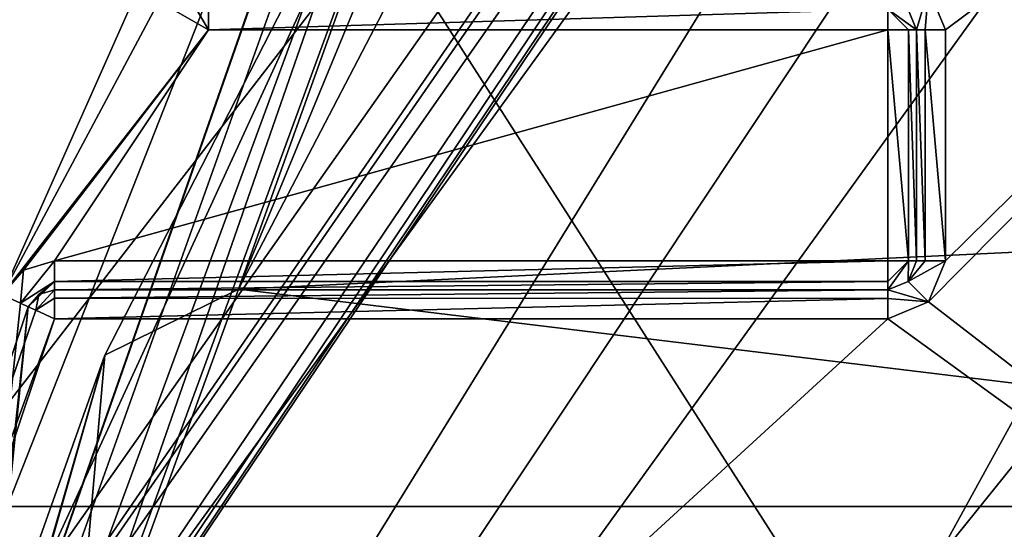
# Model space of a CAD drawing. Extents: x -200 to 200, y -433 to 356.
# Tile 124 of 256: x -7.11 to -3.7, y -251.08 to -249.31. Entities that reach past the tile are written whole.
import ezdxf

# ---------------------------------------------------------------- set-up
doc = ezdxf.new("R2010")
doc.units = 0
doc.header["$LTSCALE"] = 13.670324
for name, color, linetype in [('100', 7, 'CONTINUOUS'), ('2966', 7, 'CONTINUOUS'), ('2969', 7, 'CONTINUOUS'), ('2971', 7, 'CONTINUOUS'), ('2972', 7, 'CONTINUOUS'), ('2979', 7, 'CONTINUOUS'), ('2985', 7, 'CONTINUOUS'), ('2986', 7, 'CONTINUOUS'), ('2987', 7, 'CONTINUOUS'), ('2996', 7, 'CONTINUOUS'), ('3002', 7, 'CONTINUOUS'), ('3092', 7, 'CONTINUOUS'), ('3093', 7, 'CONTINUOUS'), ('3096', 7, 'CONTINUOUS'), ('3105', 7, 'CONTINUOUS'), ('3106', 7, 'CONTINUOUS'), ('3107', 7, 'CONTINUOUS'), ('3108', 7, 'CONTINUOUS'), ('3109', 7, 'CONTINUOUS'), ('3110', 7, 'CONTINUOUS'), ('3156', 7, 'CONTINUOUS'), ('3157', 7, 'CONTINUOUS'), ('3158', 7, 'CONTINUOUS'), ('3159', 7, 'CONTINUOUS'), ('3160', 7, 'CONTINUOUS'), ('3161', 7, 'CONTINUOUS'), ('3162', 7, 'CONTINUOUS'), ('3163', 7, 'CONTINUOUS'), ('3649', 7, 'CONTINUOUS'), ('3651', 7, 'CONTINUOUS'), ('3654', 7, 'CONTINUOUS'), ('3655', 7, 'CONTINUOUS'), ('3658', 7, 'CONTINUOUS'), ('3670', 7, 'CONTINUOUS'), ('3682', 7, 'CONTINUOUS'), ('3721', 7, 'CONTINUOUS'), ('3890', 7, 'CONTINUOUS'), ('3893', 7, 'CONTINUOUS'), ('3911', 7, 'CONTINUOUS'), ('3912', 7, 'CONTINUOUS'), ('8', 7, 'CONTINUOUS'), ('81', 7, 'CONTINUOUS'), ('82', 7, 'CONTINUOUS'), ('84', 7, 'CONTINUOUS'), ('85', 7, 'CONTINUOUS'), ('962', 7, 'CONTINUOUS'), ('963', 7, 'CONTINUOUS'), ('964', 7, 'CONTINUOUS'), ('966', 7, 'CONTINUOUS')]:
    doc.layers.add(name, color=color, linetype=linetype)

msp = doc.modelspace()

# ---------------------------------------------------------------- linework, layer by layer
at = {"layer": '100', "color": 7, "linetype": 'CONTINUOUS'}
for points in [[(-13.499, -258.8569, 15.65), (-14.4997, -258.8521, 16.65), (0, -237.5, 16.65), (-13.499, -258.8569, 15.65)], [(-13.499, -258.8569, 15.65), (0, -237.5, 16.65), (0, -237.7929, 15.9429), (-13.499, -258.8569, 15.65)], [(0, -238.5, 15.65), (-13.499, -258.8569, 15.65), (0, -237.7929, 15.9429), (0, -238.5, 15.65)]]:
    msp.add_3dface(points, dxfattribs=at)
at = {"layer": '2966', "color": 7, "linetype": 'CONTINUOUS'}
for points in [[(-7.1671, -250.2668, 58.15), (-6.6278, -249.0538, 58.15), (-8.202, -247.3225, 58.15), (-7.1671, -250.2668, 58.15)], [(-6.6243, -249.252, 58.15), (-6.6278, -249.0538, 58.15), (-7.1671, -250.2668, 58.15), (-6.6243, -249.252, 58.15)], [(-6.4525, -249.35, 58.15), (-6.6243, -249.252, 58.15), (-7.1671, -250.2668, 58.15), (-6.4525, -249.35, 58.15)], [(-7.0932, -250.1818, 58.15), (-6.4525, -249.35, 58.15), (-7.1671, -250.2668, 58.15), (-7.0932, -250.1818, 58.15)], [(-6.9852, -250.15, 58.15), (-6.4525, -249.35, 58.15), (-7.0932, -250.1818, 58.15), (-6.9852, -250.15, 58.15)], [(-4.1, -250.15, 58.15), (-4.1, -249.35, 58.15), (-6.9852, -250.15, 58.15), (-4.1, -250.15, 58.15)], [(-4.1, -249.35, 58.15), (-6.4525, -249.35, 58.15), (-6.9852, -250.15, 58.15), (-4.1, -249.35, 58.15)]]:
    msp.add_3dface(points, dxfattribs=at)
at = {"layer": '2969', "color": 7, "linetype": 'CONTINUOUS'}
for points in [[(-3.9, -249.35, 11.15), (-0.55, -246.85, 11.15), (-3.9586, -249.2085, 11.15), (-3.9, -249.35, 11.15)], [(-3.9585, -250.2914, 11.15), (-0.55, -246.85, 11.15), (-3.9, -250.15, 11.15), (-3.9585, -250.2914, 11.15)], [(-0.55, -252.9221, 11.15), (-0.55, -246.85, 11.15), (-3.9585, -250.2914, 11.15), (-0.55, -252.9221, 11.15)], [(-3.9, -250.15, 11.15), (-0.55, -246.85, 11.15), (-3.9, -249.35, 11.15), (-3.9, -250.15, 11.15)], [(-4.1, -250.35, 11.15), (-0.55, -252.9221, 11.15), (-3.9585, -250.2914, 11.15), (-4.1, -250.35, 11.15)], [(-8.266, -254.1656, 11.15), (-0.55, -252.9221, 11.15), (-4.1, -250.35, 11.15), (-8.266, -254.1656, 11.15)], [(-6.9852, -250.35, 11.15), (-8.266, -254.1656, 11.15), (-4.1, -250.35, 11.15), (-6.9852, -250.35, 11.15)]]:
    msp.add_3dface(points, dxfattribs=at)
at = {"layer": '2971', "color": 7, "linetype": 'CONTINUOUS'}
for points in [[(-4.1, -250.25, 11.25), (-4.1, -250.25, 58.05), (-6.9852, -250.25, 11.25), (-4.1, -250.25, 11.25)], [(-6.9852, -250.25, 11.25), (-4.1, -250.25, 58.05), (-6.9852, -250.25, 58.05), (-6.9852, -250.25, 11.25)]]:
    msp.add_3dface(points, dxfattribs=at)
at = {"layer": '2972', "color": 7, "linetype": 'CONTINUOUS'}
for points in [[(-7.0762, -250.3084, 11.25), (-7.0762, -250.3084, 58.05), (-8.519, -264.6363, 58.05), (-7.0762, -250.3084, 11.25)], [(-8.3634, -254.143, 11.25), (-7.0762, -250.3084, 11.25), (-8.519, -264.6363, 58.05), (-8.3634, -254.143, 11.25)]]:
    msp.add_3dface(points, dxfattribs=at)
at = {"layer": '2979', "color": 7, "linetype": 'CONTINUOUS'}
for points in [[(-4, -249.35, 11.25), (-4, -249.35, 58.05), (-4, -250.15, 11.25), (-4, -249.35, 11.25)], [(-4, -250.15, 11.25), (-4, -249.35, 58.05), (-4, -250.15, 58.05), (-4, -250.15, 11.25)]]:
    msp.add_3dface(points, dxfattribs=at)
at = {"layer": '2985', "color": 7, "linetype": 'CONTINUOUS'}
for points in [[(-6.348, -250.2474, 2.7288), (-5.1213, -247.8925, 5.8196), (6.088, -249.6558, 3.5946), (-6.348, -250.2474, 2.7288)], [(6.088, -249.6558, 3.5946), (-5.1213, -247.8925, 5.8196), (5.1214, -247.8925, 5.8196), (6.088, -249.6558, 3.5946)], [(6.9326, -251.8575, -0.0732), (-6.348, -250.2474, 2.7288), (6.088, -249.6558, 3.5946), (6.9326, -251.8575, -0.0732)], [(-6.9326, -251.8575, -0.0732), (-6.348, -250.2474, 2.7288), (6.9326, -251.8575, -0.0732), (-6.9326, -251.8575, -0.0732)]]:
    msp.add_3dface(points, dxfattribs=at)
at = {"layer": '2986', "color": 7, "linetype": 'CONTINUOUS'}
msp.add_3dface([(-8.4847, -254.386, 6.65), (-7.7436, -247.3435, 6.65), (-5.7084, -247.3435, 6.65), (-8.4847, -254.386, 6.65)], dxfattribs=at)
at = {"layer": '2987', "color": 7, "linetype": 'CONTINUOUS'}
for points in [[(-5.5429, -247.9991, 6.15), (-6.8107, -250.4761, 3.003), (-8.068, -254.8717, 6.15), (-5.5429, -247.9991, 6.15)], [(-6.8107, -250.4761, 3.003), (-7.4105, -252.1577, 0.15), (-8.068, -254.8717, 6.15), (-6.8107, -250.4761, 3.003)]]:
    msp.add_3dface(points, dxfattribs=at)
at = {"layer": '2996', "color": 7, "linetype": 'CONTINUOUS'}
for points in [[(-8.4847, -254.386, 6.65), (-5.7084, -247.3435, 6.65), (-5.5429, -247.9991, 6.15), (-8.4847, -254.386, 6.65)], [(-8.4847, -254.386, 6.65), (-5.5429, -247.9991, 6.15), (-8.068, -254.8717, 6.15), (-8.4847, -254.386, 6.65)]]:
    msp.add_3dface(points, dxfattribs=at)
at = {"layer": '3002', "color": 7, "linetype": 'CONTINUOUS'}
for points in [[(-6.348, -250.2474, 2.7288), (-5.5429, -247.9991, 6.15), (-5.373, -247.8834, 5.9528), (-6.348, -250.2474, 2.7288)], [(-5.1213, -247.8925, 5.8196), (-6.348, -250.2474, 2.7288), (-5.373, -247.8834, 5.9528), (-5.1213, -247.8925, 5.8196)], [(-6.348, -250.2474, 2.7288), (-6.8107, -250.4761, 3.003), (-5.5429, -247.9991, 6.15), (-6.348, -250.2474, 2.7288)], [(-6.348, -250.2474, 2.7288), (-6.9326, -251.8575, -0.0732), (-6.8107, -250.4761, 3.003), (-6.348, -250.2474, 2.7288)], [(-7.4105, -252.1577, 0.15), (-6.8107, -250.4761, 3.003), (-7.2331, -251.9308, 0.0095), (-7.4105, -252.1577, 0.15)], [(-6.8107, -250.4761, 3.003), (-6.9326, -251.8575, -0.0732), (-7.2331, -251.9308, 0.0095), (-6.8107, -250.4761, 3.003)]]:
    msp.add_3dface(points, dxfattribs=at)
at = {"layer": '3092', "color": 7, "linetype": 'CONTINUOUS'}
for points in [[(-4, -249.35, 58.05), (-4.0293, -249.2793, 11.25), (-4.0293, -249.2793, 58.05), (-4, -249.35, 58.05)], [(-4, -249.35, 58.05), (-4, -249.35, 11.25), (-4.0293, -249.2793, 11.25), (-4, -249.35, 58.05)]]:
    msp.add_3dface(points, dxfattribs=at)
at = {"layer": '3093', "color": 7, "linetype": 'CONTINUOUS'}
for points in [[(-4, -250.15, 11.25), (-4, -250.15, 58.05), (-4.0293, -250.2207, 58.05), (-4, -250.15, 11.25)], [(-4.0293, -250.2207, 11.25), (-4, -250.15, 11.25), (-4.0293, -250.2207, 58.05), (-4.0293, -250.2207, 11.25)], [(-4.1, -250.25, 58.05), (-4.1, -250.25, 11.25), (-4.0293, -250.2207, 11.25), (-4.1, -250.25, 58.05)], [(-4.1, -250.25, 58.05), (-4.0293, -250.2207, 11.25), (-4.0293, -250.2207, 58.05), (-4.1, -250.25, 58.05)]]:
    msp.add_3dface(points, dxfattribs=at)
at = {"layer": '3096', "color": 7, "linetype": 'CONTINUOUS'}
for points in [[(-6.9852, -250.25, 11.25), (-6.9852, -250.25, 58.05), (-7.0393, -250.2659, 58.05), (-6.9852, -250.25, 11.25)], [(-7.0393, -250.2659, 11.25), (-6.9852, -250.25, 11.25), (-7.0393, -250.2659, 58.05), (-7.0393, -250.2659, 11.25)], [(-7.0762, -250.3084, 58.05), (-7.0762, -250.3084, 11.25), (-7.0393, -250.2659, 11.25), (-7.0762, -250.3084, 58.05)], [(-7.0762, -250.3084, 58.05), (-7.0393, -250.2659, 11.25), (-7.0393, -250.2659, 58.05), (-7.0762, -250.3084, 58.05)]]:
    msp.add_3dface(points, dxfattribs=at)
at = {"layer": '3105', "color": 7, "linetype": 'CONTINUOUS'}
for points in [[(-4, -249.35, 11.25), (-3.9586, -249.2085, 11.15), (-4.0293, -249.2793, 11.25), (-4, -249.35, 11.25)], [(-3.9586, -249.2085, 11.15), (-4, -249.35, 11.25), (-3.9707, -249.35, 11.1793), (-3.9586, -249.2085, 11.15)], [(-3.9, -249.35, 11.15), (-3.9586, -249.2085, 11.15), (-3.9707, -249.35, 11.1793), (-3.9, -249.35, 11.15)]]:
    msp.add_3dface(points, dxfattribs=at)
at = {"layer": '3106', "color": 7, "linetype": 'CONTINUOUS'}
for points in [[(-3.9707, -249.35, 11.1793), (-4, -249.35, 11.25), (-3.9707, -250.15, 11.1793), (-3.9707, -249.35, 11.1793)], [(-4, -249.35, 11.25), (-4, -250.15, 11.25), (-3.9707, -250.15, 11.1793), (-4, -249.35, 11.25)], [(-3.9, -250.15, 11.15), (-3.9, -249.35, 11.15), (-3.9707, -249.35, 11.1793), (-3.9, -250.15, 11.15)], [(-3.9, -250.15, 11.15), (-3.9707, -249.35, 11.1793), (-3.9707, -250.15, 11.1793), (-3.9, -250.15, 11.15)]]:
    msp.add_3dface(points, dxfattribs=at)
at = {"layer": '3107', "color": 7, "linetype": 'CONTINUOUS'}
for points in [[(-4.0293, -250.2207, 11.25), (-3.9, -250.15, 11.15), (-3.9707, -250.15, 11.1793), (-4.0293, -250.2207, 11.25)], [(-4, -250.15, 11.25), (-4.0293, -250.2207, 11.25), (-3.9707, -250.15, 11.1793), (-4, -250.15, 11.25)], [(-3.9585, -250.2914, 11.15), (-3.9, -250.15, 11.15), (-4.0293, -250.2207, 11.25), (-3.9585, -250.2914, 11.15)], [(-4.1, -250.25, 11.25), (-3.9585, -250.2914, 11.15), (-4.0293, -250.2207, 11.25), (-4.1, -250.25, 11.25)], [(-3.9585, -250.2914, 11.15), (-4.1, -250.25, 11.25), (-4.1, -250.2793, 11.1793), (-3.9585, -250.2914, 11.15)], [(-4.1, -250.35, 11.15), (-3.9585, -250.2914, 11.15), (-4.1, -250.2793, 11.1793), (-4.1, -250.35, 11.15)]]:
    msp.add_3dface(points, dxfattribs=at)
at = {"layer": '3108', "color": 7, "linetype": 'CONTINUOUS'}
for points in [[(-4.1, -250.2793, 11.1793), (-4.1, -250.25, 11.25), (-6.9852, -250.2789, 11.1796), (-4.1, -250.2793, 11.1793)], [(-4.1, -250.25, 11.25), (-6.9852, -250.25, 11.25), (-6.9852, -250.2789, 11.1796), (-4.1, -250.25, 11.25)], [(-6.9852, -250.35, 11.15), (-4.1, -250.2793, 11.1793), (-6.9852, -250.2789, 11.1796), (-6.9852, -250.35, 11.15)], [(-6.9852, -250.35, 11.15), (-4.1, -250.35, 11.15), (-4.1, -250.2793, 11.1793), (-6.9852, -250.35, 11.15)]]:
    msp.add_3dface(points, dxfattribs=at)
at = {"layer": '3109', "color": 7, "linetype": 'CONTINUOUS'}
for points in [[(-6.9852, -250.2789, 11.1796), (-6.9852, -250.25, 11.25), (-7.0499, -250.3203, 11.1798), (-6.9852, -250.2789, 11.1796)], [(-6.9852, -250.25, 11.25), (-7.0393, -250.2659, 11.25), (-7.0499, -250.3203, 11.1798), (-6.9852, -250.25, 11.25)], [(-7.0393, -250.2659, 11.25), (-7.0762, -250.3084, 11.25), (-7.0499, -250.3203, 11.1798), (-7.0393, -250.2659, 11.25)], [(-6.9852, -250.35, 11.15), (-6.9852, -250.2789, 11.1796), (-7.0499, -250.3203, 11.1798), (-6.9852, -250.35, 11.15)]]:
    msp.add_3dface(points, dxfattribs=at)
at = {"layer": '3110', "color": 7, "linetype": 'CONTINUOUS'}
for points in [[(-7.0762, -250.3084, 11.25), (-8.3634, -254.143, 11.25), (-7.0499, -250.3203, 11.1798), (-7.0762, -250.3084, 11.25)], [(-8.3634, -254.143, 11.25), (-6.9852, -250.35, 11.15), (-7.0499, -250.3203, 11.1798), (-8.3634, -254.143, 11.25)], [(-8.266, -254.1656, 11.15), (-6.9852, -250.35, 11.15), (-8.3634, -254.143, 11.25), (-8.266, -254.1656, 11.15)]]:
    msp.add_3dface(points, dxfattribs=at)
at = {"layer": '3156', "color": 7, "linetype": 'CONTINUOUS'}
for points in [[(-6.6243, -249.252, 58.15), (-6.4525, -249.35, 58.15), (-6.5385, -249.2009, 58.05), (-6.6243, -249.252, 58.15)], [(-6.5385, -249.2009, 58.05), (-6.4525, -249.35, 58.15), (-6.4525, -249.2793, 58.1207), (-6.5385, -249.2009, 58.05)]]:
    msp.add_3dface(points, dxfattribs=at)
at = {"layer": '3157', "color": 7, "linetype": 'CONTINUOUS'}
for points in [[(-6.4525, -249.35, 58.15), (-4.1, -249.35, 58.15), (-4.1, -249.2785, 58.1199), (-6.4525, -249.35, 58.15)], [(-6.4525, -249.35, 58.15), (-4.1, -249.2785, 58.1199), (-6.4525, -249.2793, 58.1207), (-6.4525, -249.35, 58.15)]]:
    msp.add_3dface(points, dxfattribs=at)
at = {"layer": '3158', "color": 7, "linetype": 'CONTINUOUS'}
for points in [[(-4.0286, -249.35, 58.12), (-4, -249.35, 58.05), (-4.1, -249.2785, 58.1199), (-4.0286, -249.35, 58.12)], [(-4.1, -249.35, 58.15), (-4.0286, -249.35, 58.12), (-4.1, -249.2785, 58.1199), (-4.1, -249.35, 58.15)], [(-4, -249.35, 58.05), (-4.0293, -249.2793, 58.05), (-4.1, -249.2785, 58.1199), (-4, -249.35, 58.05)]]:
    msp.add_3dface(points, dxfattribs=at)
at = {"layer": '3159', "color": 7, "linetype": 'CONTINUOUS'}
for points in [[(-4.1, -249.35, 58.15), (-4.1, -250.15, 58.15), (-4.0285, -250.15, 58.1199), (-4.1, -249.35, 58.15)], [(-4.1, -249.35, 58.15), (-4.0285, -250.15, 58.1199), (-4.0286, -249.35, 58.12), (-4.1, -249.35, 58.15)], [(-4, -250.15, 58.05), (-4, -249.35, 58.05), (-4.0286, -249.35, 58.12), (-4, -250.15, 58.05)], [(-4.0285, -250.15, 58.1199), (-4, -250.15, 58.05), (-4.0286, -249.35, 58.12), (-4.0285, -250.15, 58.1199)]]:
    msp.add_3dface(points, dxfattribs=at)
at = {"layer": '3160', "color": 7, "linetype": 'CONTINUOUS'}
for points in [[(-4.1, -250.25, 58.05), (-4.0293, -250.2207, 58.05), (-4.0285, -250.15, 58.1199), (-4.1, -250.25, 58.05)], [(-4.1, -250.2214, 58.12), (-4.1, -250.25, 58.05), (-4.0285, -250.15, 58.1199), (-4.1, -250.2214, 58.12)], [(-4.1, -250.15, 58.15), (-4.1, -250.2214, 58.12), (-4.0285, -250.15, 58.1199), (-4.1, -250.15, 58.15)], [(-4.0293, -250.2207, 58.05), (-4, -250.15, 58.05), (-4.0285, -250.15, 58.1199), (-4.0293, -250.2207, 58.05)]]:
    msp.add_3dface(points, dxfattribs=at)
at = {"layer": '3161', "color": 7, "linetype": 'CONTINUOUS'}
for points in [[(-4.1, -250.15, 58.15), (-6.9852, -250.2207, 58.1207), (-4.1, -250.2214, 58.12), (-4.1, -250.15, 58.15)], [(-4.1, -250.15, 58.15), (-6.9852, -250.15, 58.15), (-6.9852, -250.2207, 58.1207), (-4.1, -250.15, 58.15)], [(-6.9852, -250.2207, 58.1207), (-6.9852, -250.25, 58.05), (-4.1, -250.2214, 58.12), (-6.9852, -250.2207, 58.1207)], [(-6.9852, -250.25, 58.05), (-4.1, -250.25, 58.05), (-4.1, -250.2214, 58.12), (-6.9852, -250.25, 58.05)]]:
    msp.add_3dface(points, dxfattribs=at)
at = {"layer": '3162', "color": 7, "linetype": 'CONTINUOUS'}
for points in [[(-6.9852, -250.15, 58.15), (-7.1028, -250.2962, 58.1207), (-6.9852, -250.2207, 58.1207), (-6.9852, -250.15, 58.15)], [(-6.9852, -250.15, 58.15), (-7.0932, -250.1818, 58.15), (-7.1028, -250.2962, 58.1207), (-6.9852, -250.15, 58.15)], [(-7.0932, -250.1818, 58.15), (-7.1671, -250.2668, 58.15), (-7.1028, -250.2962, 58.1207), (-7.0932, -250.1818, 58.15)], [(-7.1028, -250.2962, 58.1207), (-7.0762, -250.3084, 58.05), (-6.9852, -250.2207, 58.1207), (-7.1028, -250.2962, 58.1207)], [(-7.0762, -250.3084, 58.05), (-7.0393, -250.2659, 58.05), (-6.9852, -250.2207, 58.1207), (-7.0762, -250.3084, 58.05)], [(-7.0393, -250.2659, 58.05), (-6.9852, -250.25, 58.05), (-6.9852, -250.2207, 58.1207), (-7.0393, -250.2659, 58.05)]]:
    msp.add_3dface(points, dxfattribs=at)
at = {"layer": '3163', "color": 7, "linetype": 'CONTINUOUS'}
for points in [[(-7.1671, -250.2668, 58.15), (-8.6164, -264.6557, 58.15), (-7.1028, -250.2962, 58.1207), (-7.1671, -250.2668, 58.15)], [(-8.6164, -264.6557, 58.15), (-7.0762, -250.3084, 58.05), (-7.1028, -250.2962, 58.1207), (-8.6164, -264.6557, 58.15)], [(-7.0762, -250.3084, 58.05), (-8.6164, -264.6557, 58.15), (-8.519, -264.6363, 58.05), (-7.0762, -250.3084, 58.05)]]:
    msp.add_3dface(points, dxfattribs=at)
at = {"layer": '3649', "color": 7, "linetype": 'CONTINUOUS'}
for points in [[(-12.2387, -258.9986, -13.35), (0, -241.5, -13.35), (-1.9164, -244.7496, -13.35), (-12.2387, -258.9986, -13.35)], [(-12.2387, -258.9986, -13.35), (-1.9164, -244.7496, -13.35), (0, -252.9886, -13.35), (-12.2387, -258.9986, -13.35)]]:
    msp.add_3dface(points, dxfattribs=at)
at = {"layer": '3651', "color": 7, "linetype": 'CONTINUOUS'}
for points in [[(0, -241.25, -10.9212), (-12.4895, -258.9914, -13.1), (-6.9086, -244.3323, -9.1444), (0, -241.25, -10.9212)], [(0, -241.25, -13.1), (-12.4895, -258.9914, -13.1), (0, -241.25, -10.9212), (0, -241.25, -13.1)], [(-6.9086, -244.3323, -9.1444), (-12.4895, -258.9914, -13.1), (-10.5752, -249.8866, -1.35), (-6.9086, -244.3323, -9.1444)]]:
    msp.add_3dface(points, dxfattribs=at)
at = {"layer": '3654', "color": 7, "linetype": 'CONTINUOUS'}
for points in [[(-6.6276, -244.4509, -8.6967), (-10.1438, -249.6688, -0.985), (-5.6621, -246.8483, -6.3621), (-6.6276, -244.4509, -8.6967)], [(-5.6621, -246.8483, -6.3621), (-10.1438, -249.6688, -0.985), (-7.3086, -248.5187, -3.8458), (-5.6621, -246.8483, -6.3621)]]:
    msp.add_3dface(points, dxfattribs=at)
at = {"layer": '3655', "color": 7, "linetype": 'CONTINUOUS'}
for points in [[(5.4629, -247.4813, -7.85), (-5.4635, -247.4813, -7.85), (-9.6438, -259.5049, -7.85), (5.4629, -247.4813, -7.85)], [(5.4629, -247.4813, -7.85), (-9.6438, -259.5049, -7.85), (0, -256.45, -7.85), (5.4629, -247.4813, -7.85)]]:
    msp.add_3dface(points, dxfattribs=at)
at = {"layer": '3658', "color": 7, "linetype": 'CONTINUOUS'}
msp.add_3dface([(-5.6145, -247.2785, -7.6218), (-7.1845, -248.7336, -3.9023), (-9.8937, -259.512, -7.6218), (-5.6145, -247.2785, -7.6218)], dxfattribs=at)
at = {"layer": '3670', "color": 7, "linetype": 'CONTINUOUS'}
for points in [[(-6.9086, -244.3323, -9.1444), (-10.5752, -249.8866, -1.35), (-6.6276, -244.4509, -8.6967), (-6.9086, -244.3323, -9.1444)], [(-6.6276, -244.4509, -8.6967), (-10.5752, -249.8866, -1.35), (-10.3869, -249.7049, -1.1112), (-6.6276, -244.4509, -8.6967)], [(-10.1438, -249.6688, -0.985), (-6.6276, -244.4509, -8.6967), (-10.3869, -249.7049, -1.1112), (-10.1438, -249.6688, -0.985)]]:
    msp.add_3dface(points, dxfattribs=at)
at = {"layer": '3682', "color": 7, "linetype": 'CONTINUOUS'}
for points in [[(-12.2387, -258.9986, -13.35), (-12.4895, -258.9914, -13.1), (0, -241.25, -13.1), (-12.2387, -258.9986, -13.35)], [(-12.2387, -258.9986, -13.35), (0, -241.25, -13.1), (0, -241.3232, -13.2768), (-12.2387, -258.9986, -13.35)], [(0, -241.5, -13.35), (-12.2387, -258.9986, -13.35), (0, -241.3232, -13.2768), (0, -241.5, -13.35)]]:
    msp.add_3dface(points, dxfattribs=at)
at = {"layer": '3721', "color": 7, "linetype": 'CONTINUOUS'}
for points in [[(-5.6145, -247.2785, -7.6218), (-9.8937, -259.512, -7.6218), (-5.614, -247.2797, -7.6327), (-5.6145, -247.2785, -7.6218)], [(-5.614, -247.2797, -7.6327), (-9.8937, -259.512, -7.6218), (-5.6131, -247.2812, -7.6434), (-5.614, -247.2797, -7.6327)], [(-5.6131, -247.2812, -7.6434), (-9.8937, -259.512, -7.6218), (-5.5532, -247.3616, -7.802), (-5.6131, -247.2812, -7.6434)], [(-9.8937, -259.512, -7.6218), (-5.4635, -247.4813, -7.85), (-5.5532, -247.3616, -7.802), (-9.8937, -259.512, -7.6218)], [(-5.4635, -247.4813, -7.85), (-9.8937, -259.512, -7.6218), (-9.6438, -259.5049, -7.85), (-5.4635, -247.4813, -7.85)]]:
    msp.add_3dface(points, dxfattribs=at)
at = {"layer": '3890', "color": 7, "linetype": 'CONTINUOUS'}
for points in [[(-7.009, -244.6438, -14.493), (0, -241.4095, -14.4123), (12.3344, -258.2907, -14.5729), (-7.009, -244.6438, -14.493)], [(-12.3363, -261.1744, -14.5729), (-7.009, -244.6438, -14.493), (12.3344, -258.2907, -14.5729), (-12.3363, -261.1744, -14.5729)]]:
    msp.add_3dface(points, dxfattribs=at)
at = {"layer": '3893', "color": 7, "linetype": 'CONTINUOUS'}
for points in [[(-7.013, -246.1015, -13.8465), (-11.3856, -260.4357, -13.9724), (0, -246.3073, -14.9953), (-7.013, -246.1015, -13.8465)], [(-11.3856, -260.4357, -13.9724), (11.3841, -259.012, -13.9724), (0, -246.3073, -14.9953), (-11.3856, -260.4357, -13.9724)]]:
    msp.add_3dface(points, dxfattribs=at)
at = {"layer": '3911', "color": 7, "linetype": 'CONTINUOUS'}
msp.add_3dface([(-7.1179, -244.5422, -14.2644), (-7.009, -244.6438, -14.493), (-12.3363, -261.1744, -14.5729), (-7.1179, -244.5422, -14.2644)], dxfattribs=at)
at = {"layer": '3912', "color": 7, "linetype": 'CONTINUOUS'}
for points in [[(-7.109, -246.0265, -13.6624), (-11.4908, -260.4382, -13.7965), (-7.013, -246.1015, -13.8465), (-7.109, -246.0265, -13.6624)], [(-11.4908, -260.4382, -13.7965), (-11.3856, -260.4357, -13.9724), (-7.013, -246.1015, -13.8465), (-11.4908, -260.4382, -13.7965)]]:
    msp.add_3dface(points, dxfattribs=at)
at = {"layer": '8', "color": 7, "linetype": 'CONTINUOUS'}
for points in [[(160, -240, 11), (-160, -240, 11), (-160, -251), (160, -240, 11)], [(-160, -240, -11), (160, -251), (-160, -251), (-160, -240, -11)], [(160, -251), (160, -240, 11), (-160, -251), (160, -251)], [(160, -240, -11), (160, -251), (-160, -240, -11), (160, -240, -11)]]:
    msp.add_3dface(points, dxfattribs=at)
at = {"layer": '81', "color": 7, "linetype": 'CONTINUOUS'}
for points in [[(-13.499, -258.8569, 15.65), (0, -238.5, 15.65), (0, -241.4, 15.65), (-13.499, -258.8569, 15.65)], [(-13.499, -258.8569, 15.65), (0, -241.4, 15.65), (-11.838, -258.9231, 15.65), (-13.499, -258.8569, 15.65)]]:
    msp.add_3dface(points, dxfattribs=at)
at = {"layer": '82', "color": 7, "linetype": 'CONTINUOUS'}
for points in [[(0, -237.5, 25.05), (-14.4997, -258.8521, 16.65), (-3.5128, -238.1405, 26.42), (0, -237.5, 25.05)], [(0, -237.5, 16.65), (-14.4997, -258.8521, 16.65), (0, -237.5, 25.05), (0, -237.5, 16.65)], [(-3.5128, -238.1405, 26.42), (-14.4997, -258.8521, 16.65), (-5.1491, -238.9013, 30.15), (-3.5128, -238.1405, 26.42)], [(-14.4997, -258.8521, 16.65), (-9.459, -242.7047, 68.55), (-5.1491, -238.9013, 51.65), (-14.4997, -258.8521, 16.65)], [(-5.1491, -238.9013, 30.15), (-14.4997, -258.8521, 16.65), (-5.1491, -238.9013, 51.65), (-5.1491, -238.9013, 30.15)]]:
    msp.add_3dface(points, dxfattribs=at)
at = {"layer": '84', "color": 7, "linetype": 'CONTINUOUS'}
for points in [[(-10.7493, -259.8559, 64.65), (-7.1645, -246.9334, 64.65), (-3.6, -252.5, 64.65), (-10.7493, -259.8559, 64.65)], [(-3.6, -252.5, 64.65), (-7.1645, -246.9334, 64.65), (-0.0001, -248.9, 64.65), (-3.6, -252.5, 64.65)]]:
    msp.add_3dface(points, dxfattribs=at)
at = {"layer": '85', "color": 7, "linetype": 'CONTINUOUS'}
msp.add_3dface([(-11.738, -258.9239, 15.75), (0, -241.5, 15.75), (-7.9858, -246.3628, 63.65), (-11.738, -258.9239, 15.75)], dxfattribs=at)
at = {"layer": '962', "color": 7, "linetype": 'CONTINUOUS'}
for points in [[(-11.838, -258.9231, 15.65), (0, -241.4, 15.65), (-11.738, -258.9239, 15.75), (-11.838, -258.9231, 15.65)], [(-11.738, -258.9239, 15.75), (0, -241.4, 15.65), (0, -241.4707, 15.6793), (-11.738, -258.9239, 15.75)], [(0, -241.5, 15.75), (-11.738, -258.9239, 15.75), (0, -241.4707, 15.6793), (0, -241.5, 15.75)]]:
    msp.add_3dface(points, dxfattribs=at)
at = {"layer": '963', "color": 7, "linetype": 'CONTINUOUS'}
msp.add_3dface([(-3.5, -252.5, 68.45), (0, -244.0366, 68.45), (-7.9589, -258.5019, 68.45), (-3.5, -252.5, 68.45)], dxfattribs=at)
at = {"layer": '964', "color": 7, "linetype": 'CONTINUOUS'}
msp.add_3dface([(0, -241.5891, 68.55), (-7.8925, -243.1658, 68.65), (-10.4059, -258.457, 68.55), (0, -241.5891, 68.55)], dxfattribs=at)
at = {"layer": '966', "color": 7, "linetype": 'CONTINUOUS'}
for points in [[(0, -241.5891, 68.55), (-10.4059, -258.457, 68.55), (0, -242.8118, 68.475), (0, -241.5891, 68.55)], [(-10.4059, -258.457, 68.55), (0, -244.0366, 68.45), (0, -242.8118, 68.475), (-10.4059, -258.457, 68.55)], [(-7.9589, -258.5019, 68.45), (0, -244.0366, 68.45), (-10.4059, -258.457, 68.55), (-7.9589, -258.5019, 68.45)]]:
    msp.add_3dface(points, dxfattribs=at)

doc.saveas('drawing.dxf')
